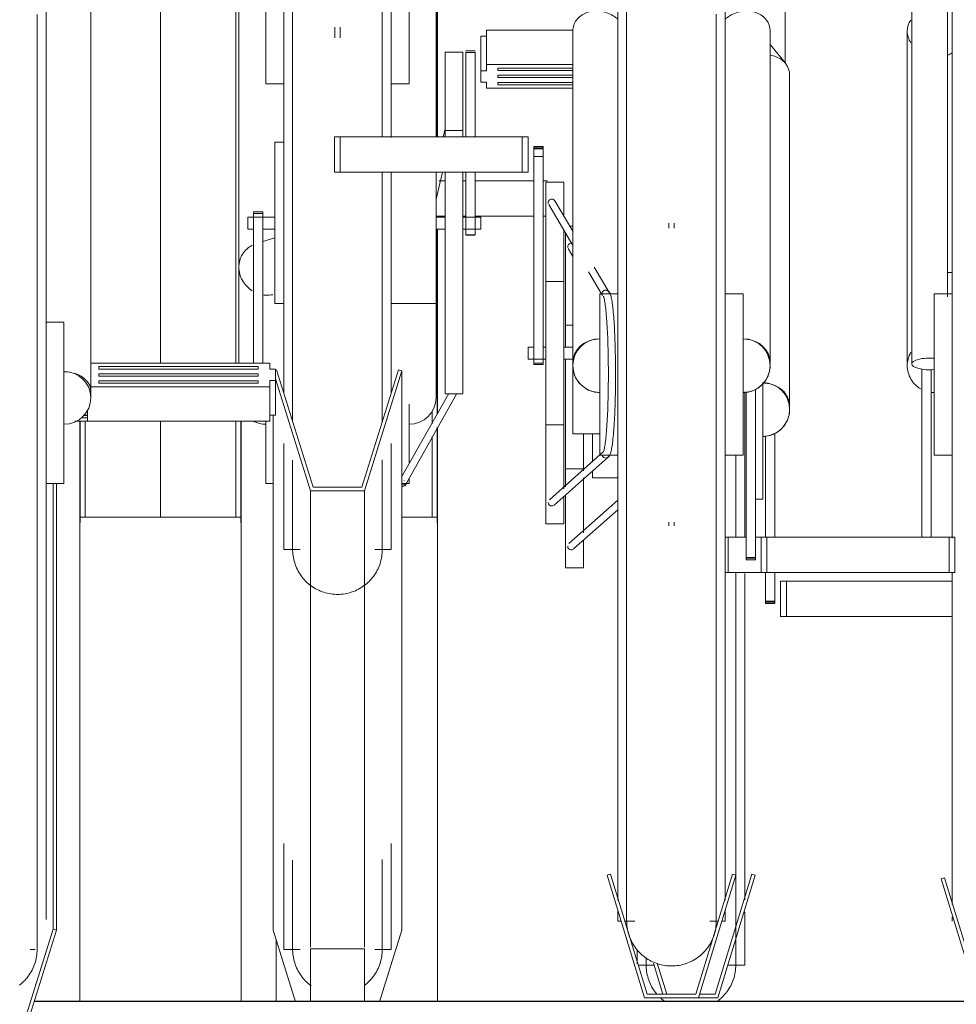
# Model space of a CAD drawing. Extents: x 50445 to 145605, y -10968 to 41989.
# Tile 162 of 256: x 92121 to 92643, y -1764 to -1215. Entities that reach past the tile are written whole.
import ezdxf

# ---------------------------------------------------------------- set-up
doc = ezdxf.new("R2010")
doc.units = 0
doc.header["$LTSCALE"] = 414.30304
doc.header["$MEASUREMENT"] = 0
doc.linetypes.add('gestippeld_2_', pattern=[6.35, 3.175, -3.175])
doc.linetypes.add('hartlijn-fijn', pattern=[6, 4, -1, 0, -1])
for name, color, linetype, lineweight in [('A-EQPM', 6, 'CONTINUOUS', 18), ('S-BEAM', 4, 'CONTINUOUS', 18), ('S-COLS', 6, 'CONTINUOUS', 18), ('S-COLS-HIDN', 5, 'gestippeld_2_', 18)]:
    doc.layers.add(name, color=color, linetype=linetype, lineweight=lineweight)

# ---------------------------------------------------------------- blocks, each defined once
blk = doc.blocks.new('97_KA_gestapelde fietsenstalling 8 fietsen 1600x1900 - Type-V115-plotview doorsnede C C  -  1 op 100')
at = {"layer": 'A-EQPM'}
for p, q in [((10975, -2430), (10975, -2160)), ((11065, -2160), (10975, -2160)), ((11065, -2160), (11065, -2430))]:
    blk.add_line(p, q, dxfattribs=at)
at = {"layer": 'S-COLS', "linetype": 'hartlijn-fijn'}
for p, q in [((11020, -1480.86), (11020, -2074)), ((11020, -2106.48), (11020, -2160))]:
    blk.add_line(p, q, dxfattribs=at)
at = {"layer": 'S-COLS', "lineweight": 25}
for p, q in [((10975, -2106.48), (10975, -2163.14)), ((11065, -2163.14), (11065, -2106.48))]:
    blk.add_line(p, q, dxfattribs=at)
at = {"layer": 'S-COLS-HIDN'}
for p, q in [((11062, -1488.08), (11062, -2074)), ((10978, -2160), (10978, -2106.48)), ((11062, -2106.48), (11062, -2160))]:
    blk.add_line(p, q, dxfattribs=at)
blk = doc.blocks.new('97_KA_gestapelde fietsenstalling 8 fietsen 1600x1900 - Type-V116-plotview doorsnede C C  -  1 op 100')
at = {"layer": 'A-EQPM'}
for p, q in [((11368.4, -1906.71), (11368.4, -1791.81)), ((11368.54, -1906.75), (11360.03, -1896.39)), ((11370.9, -2097.81), (11370.9, -1913.34)), ((11175.36, -1972.36), (11178.73, -1972.36)), ((11188.73, -1972.36), (11190.3, -1972.36)), ((11195.52, -1972.36), (11228.24, -1972.36)), ((11233.46, -1972.36), (11235.9, -1972.36)), ((11178.73, -1992.06), (11173.73, -1992.06)), ((11190.3, -1992.06), (11188.73, -1992.06)), ((11228.24, -1992.06), (11195.52, -1992.06)), ((11235.03, -1992.06), (11233.46, -1992.06)), ((11250.24, -1997.65), (11247.99, -1997.65)), ((11245.9, -2065.05), (11245.9, -2001.09)), ((11247.41, -2010.05), (11250.03, -2014.47)), ((11250.03, -2052.9), (11245.9, -2052.9)), ((11245.9, -2092.9), (11245.9, -2071.55)), ((11355.9, -2084.93), (11355.9, -2104.9)), ((11345.9, -2090.1), (11345.9, -2104.9)), ((11245.9, -2142.99), (11245.9, -2092.9)), ((11345.9, -2104.9), (11345.9, -2171.32)), ((11355.9, -2104.9), (11355.9, -2149.9)), ((11255.9, -2113.4), (11255.9, -2134.01)), ((11260.9, -2129.28), (11260.9, -2113.34)), ((11362.69, -2113.08), (11362.69, -2171.15)), ((11357.47, -2171.15), (11357.47, -2114.48)), ((11245.9, -2132.9), (11255.9, -2132.9)), ((11260.9, -2137.9), (11260.9, -2134.27)), ((11255.9, -2137.91), (11255.9, -2168.69)), ((11260.9, -2137.9), (11275.03, -2137.9)), ((11245.9, -2188.15), (11245.9, -2147.63)), ((11275.03, -2150.41), (11247.8, -2174.68)), ((11351.82, -2149.9), (11355.9, -2149.9)), ((11250.47, -2177.66), (11275.03, -2155.77)), ((11174.6, -2160), (11154.63, -2160)), ((11174.6, -2160), (11174.6, -2430)), ((11255.9, -2172.87), (11255.9, -2188.15)), ((11245.9, -2188.15), (11255.9, -2188.15)), ((11357.47, -2206.8), (11357.47, -2190.86)), ((11362.69, -2190.86), (11362.69, -2206.8)), ((11345.9, -2191.28), (11345.9, -2373.39)), ((11365.9, -2195.63), (11369.11, -2195.63)), ((11365.9, -2195.63), (11365.9, -2215.34)), ((11369.11, -2195.63), (11461.53, -2195.63)), ((11369.11, -2215.34), (11369.11, -2195.63)), ((11357.47, -2208.11), (11357.47, -2206.8)), ((11362.69, -2206.8), (11357.47, -2206.8)), ((11357.47, -2207.34), (11362.69, -2207.34)), ((11362.69, -2206.8), (11362.69, -2208.11)), ((11357.47, -2207.81), (11357.47, -2208.11)), ((11357.47, -2208.11), (11362.69, -2208.11)), ((11362.69, -2208.11), (11362.69, -2207.81)), ((11369.11, -2215.34), (11365.9, -2215.34)), ((11461.53, -2215.34), (11369.11, -2215.34)), ((11349.88, -2359.06), (11329.42, -2426)), ((11330.9, -2428), (11351.8, -2359.64)), ((11351.8, -2359.64), (11349.88, -2359.06)), ((11345.9, -2379.96), (11345.9, -2409.71)), ((11084.6, -2430), (11084.6, -2395.87)), ((11285.9, -2408.98), (11285.9, -2400.96)), ((11286.53, -2409.71), (11295.31, -2409.71)), ((11294.96, -2408.57), (11300.29, -2426)), ((11302.38, -2426), (11297.1, -2408.73)), ((11336.49, -2409.71), (11345.9, -2409.71)), ((11329.42, -2426), (11320.64, -2426)), ((11320.03, -2428), (11330.9, -2428))]:
    blk.add_line(p, q, dxfattribs=at)
at = {"layer": 'A-EQPM', "flags": 128}
for points in [[(11340.9, -2171.15), (11340.9, -2168.68), (11340.9, -2156.71), (11340.9, -2144.66), (11340.9, -2132.54), (11340.9, -2125.42)], [(11340.9, -2409.71), (11340.9, -2409.47), (11340.9, -2408.73), (11340.9, -2407.52), (11340.9, -2405.82), (11340.9, -2403.63), (11340.9, -2400.97), (11340.9, -2397.84), (11340.9, -2394.24), (11340.9, -2390.17), (11340.9, -2385.65), (11340.9, -2380.68), (11340.9, -2375.26), (11340.9, -2369.42), (11340.9, -2363.15), (11340.9, -2356.47), (11340.9, -2349.39), (11340.9, -2341.91), (11340.9, -2334.06), (11340.9, -2325.84), (11340.9, -2317.26), (11340.9, -2308.35), (11340.9, -2299.11), (11340.9, -2289.56), (11340.9, -2279.72), (11340.9, -2269.59), (11340.9, -2259.2), (11340.9, -2248.57), (11340.9, -2237.7), (11340.9, -2226.62), (11340.9, -2215.35), (11340.9, -2203.9), (11340.9, -2192.29), (11340.9, -2190.86)], [(11340.9, -2402.96), (11340.9, -2405.27), (11340.9, -2407.11), (11340.9, -2408.45), (11340.9, -2409.32), (11340.9, -2409.69), (11340.9, -2409.71)], [(11290.9, -2405.42), (11290.9, -2407.11), (11290.9, -2408.45), (11290.9, -2409.32), (11290.9, -2409.69), (11290.9, -2409.71)], [(11290.9, -2409.71), (11290.9, -2409.47), (11290.9, -2408.73), (11290.9, -2407.52), (11290.9, -2405.82)], [(11290.9, -2409.32), (11290.9, -2409.69), (11290.9, -2409.71)], [(11296.8, -2425.85), (11296.17, -2425.07), (11295.57, -2424.27), (11295.01, -2423.44), (11294.48, -2422.6), (11293.98, -2421.73), (11293.51, -2420.84), (11293.09, -2419.94), (11292.7, -2419.02), (11292.34, -2418.08), (11292.03, -2417.14), (11291.75, -2416.17), (11291.51, -2415.2), (11291.31, -2414.22), (11291.15, -2413.24), (11291.03, -2412.24), (11290.95, -2411.25), (11290.9, -2410.25), (11290.9, -2409.71)], [(11340.9, -2409.71), (11340.88, -2410.71), (11340.82, -2411.71), (11340.72, -2412.7), (11340.58, -2413.69), (11340.4, -2414.68), (11340.18, -2415.65), (11339.92, -2416.62), (11339.63, -2417.57), (11339.3, -2418.52), (11338.92, -2419.44), (11338.52, -2420.36), (11338.07, -2421.25), (11337.59, -2422.13), (11337.08, -2422.99), (11336.53, -2423.83), (11335.95, -2424.64), (11335.34, -2425.43), (11334.69, -2426.19), (11334.02, -2426.93), (11333.32, -2427.64), (11332.58, -2428.33), (11331.83, -2428.98), (11331.04, -2429.6), (11330.24, -2430.19)], [(11340.9, -2409.71), (11340.88, -2410.71), (11340.82, -2411.71), (11340.72, -2412.7), (11340.58, -2413.69), (11340.4, -2414.68), (11340.18, -2415.65), (11339.92, -2416.62), (11339.63, -2417.57), (11339.3, -2418.52), (11338.92, -2419.44), (11338.52, -2420.36), (11338.07, -2421.25), (11337.59, -2422.13), (11337.08, -2422.99), (11336.53, -2423.83), (11335.95, -2424.64), (11335.34, -2425.43), (11334.69, -2426.19), (11334.02, -2426.93), (11333.32, -2427.64), (11332.58, -2428.33), (11331.83, -2428.98), (11331.04, -2429.6), (11330.24, -2430.19)], [(11340.9, -2409.32), (11340.9, -2409.69), (11340.9, -2409.71)], [(11296.8, -2425.85), (11296.17, -2425.07), (11295.57, -2424.27), (11295.01, -2423.44), (11294.48, -2422.6), (11293.98, -2421.73), (11293.51, -2420.84), (11293.09, -2419.94), (11292.7, -2419.02), (11292.34, -2418.08), (11292.03, -2417.14), (11291.75, -2416.17), (11291.51, -2415.2), (11291.31, -2414.22), (11291.15, -2413.24), (11291.03, -2412.24), (11290.95, -2411.25)], [(11301.19, -2429.92), (11300.39, -2429.32), (11299.62, -2428.68), (11298.87, -2428.02)], [(11301.19, -2429.92), (11300.39, -2429.32), (11299.62, -2428.68), (11298.87, -2428.02)]]:
    blk.add_lwpolyline(points, dxfattribs=at)
at = {"layer": 'A-EQPM'}
for start, end in [(0, 89.5045), (270, 0)]:
    blk.add_arc((11355.9, -2099.9), 15, start, end, dxfattribs=at)
for centre, major_axis, ratio, start_param, end_param in [((11249.14, -2009.03), (1.72, 1.02), 0.988284, 1.030886, 2.863482), ((11355.9, -2097.81), (15, 0), 0.848048, 1.078065, 1.488304), ((11355.9, -2097.81), (15, 0), 0.848048, 0, 1.047198), ((11355.9, -2097.81), (15, 0), 0.848048, 6.162412, 6.283185), ((11249.14, -2176.17), (-1.33, 1.49), 0.994489, 0.84558, 2.416376), ((11249.14, -2176.17), (-1.33, 1.49), 0.994489, 2.416376, 2.939975), ((11249.14, -2176.17), (-1.33, 1.49), 0.994489, 3.141593, 3.201774)]:
    blk.add_ellipse(centre, major_axis=major_axis, ratio=ratio, start_param=start_param, end_param=end_param, dxfattribs=at)
blk.add_open_spline([(11370.9, -1913.34), (11370.9, -1911.12), (11369.5, -1906.83), (11364.77, -1903.35), (11361.21, -1902.47), (11360.04, -1902.31)], degree=3, knots=[0, 0, 0, 0, 0.1666667, 0.3333333, 0.4108914, 0.4108914, 0.4108914, 0.4108914], dxfattribs=at)
for points in [[(11362.79, -2086.58), (11362.41, -2086.38), (11362.03, -2086.2), (11361.63, -2086.04)], [(11355.9, -2114.9), (11357.21, -2114.9), (11359.83, -2114.56), (11363.48, -2113.04), (11366.63, -2110.63), (11369.04, -2107.49), (11370.55, -2103.83), (11370.9, -2101.21), (11370.9, -2099.9)]]:
    blk.add_open_spline(points, degree=3, dxfattribs=at)
at = {"layer": 'S-COLS', "lineweight": 25}
for p, q in [((11174.6, -1947.88), (11174.6, -1488.08)), ((11174.6, -2102.23), (11174.6, -1999.23)), ((11174.6, -2163.14), (11174.6, -2109.8))]:
    blk.add_line(p, q, dxfattribs=at)
at = {"layer": 'S-COLS-HIDN'}
for p, q in [((11171.6, -2100.91), (11171.6, -2107.81)), ((11171.6, -2114.85), (11171.6, -2160))]:
    blk.add_line(p, q, dxfattribs=at)
blk = doc.blocks.new('97_KA_gestapelde fietsenstalling 16 fietsen 1600x2900 - Type-8054703-plotview doorsnede C C  -  1 op 100')
at = {"layer": 'A-EQPM'}
for p, q in [((11439.03, -1767.33), (11439.03, -2074.49)), ((11459.03, -2036.96), (11459.03, -1767.33)), ((11275.03, -2080.42), (11275.03, -1775.62)), ((11335.03, -1775.62), (11335.03, -2080.42)), ((11461.53, -2080.42), (11461.53, -1775.62)), ((10956.18, -1791.44), (10956.18, -2159.6)), ((11088.73, -2091), (11088.73, -1809.82)), ((11148.73, -1809.82), (11148.73, -1948.23)), ((10981.18, -2089.65), (10981.18, -1847.82)), ((11063.73, -1847.82), (11063.73, -2020.5)), ((11173.73, -1947.88), (11173.73, -1847.82)), ((11078.73, -1918.13), (11078.73, -1863.84)), ((11158.73, -1863.84), (11158.73, -1918.13)), ((11117.23, -1886.75), (11117.23, -1892.67)), ((11120.23, -1892.67), (11120.23, -1886.75)), ((11201.94, -1888.26), (11250.13, -1888.26)), ((11201.94, -1907.53), (11201.94, -1888.26)), ((11250.03, -1888.86), (11250.03, -2073.34)), ((11360.03, -2073.34), (11360.03, -1888.86)), ((11436.53, -1888.86), (11436.53, -2073.34)), ((11198.73, -1891.71), (11201.94, -1891.71)), ((11198.73, -1910.98), (11198.73, -1891.71)), ((11188.73, -1900.58), (11178.73, -1900.58)), ((11178.73, -1947.56), (11178.73, -1900.58)), ((11188.73, -1900.58), (11188.73, -1947.56)), ((11195.52, -1899.9), (11190.3, -1899.9)), ((11190.3, -1900.72), (11190.3, -1900.54)), ((11190.3, -1947.88), (11190.3, -1900.72)), ((11195.52, -1900.72), (11190.3, -1900.72)), ((11195.52, -1900.54), (11195.52, -1900.72)), ((11195.52, -1900.72), (11195.52, -1947.88)), ((11250.03, -1907.53), (11201.94, -1907.53)), ((11201.94, -1907.53), (11201.94, -1910.98)), ((11208.22, -1909.51), (11250.03, -1909.51)), ((11208.22, -1910.17), (11208.22, -1909.51)), ((11208.22, -1909.51), (11208.22, -1910.83)), ((11208.22, -1910.83), (11208.22, -1910.17)), ((11250.03, -1910.83), (11208.22, -1910.83)), ((11201.94, -1910.98), (11198.73, -1910.98)), ((11198.73, -1910.98), (11198.73, -1914.13)), ((11198.73, -1914.13), (11198.73, -1917.28)), ((11208.22, -1914.13), (11208.22, -1913.47)), ((11208.22, -1913.47), (11250.03, -1913.47)), ((11208.22, -1914.79), (11208.22, -1914.13)), ((11250.03, -1914.79), (11208.22, -1914.79)), ((11078.73, -1918.19), (11088.73, -1918.19)), ((11148.73, -1918.19), (11158.73, -1918.19)), ((11198.73, -1917.28), (11201.94, -1917.28)), ((11201.94, -1917.28), (11201.94, -1920.73)), ((11201.94, -1920.73), (11250.03, -1920.73)), ((11208.22, -1918.09), (11208.22, -1917.43)), ((11208.22, -1917.43), (11250.03, -1917.43)), ((11208.22, -1918.75), (11208.22, -1917.43)), ((11208.22, -1918.75), (11208.22, -1918.09)), ((11250.03, -1918.75), (11208.22, -1918.75)), ((11178.72, -1943.57), (11177.71, -1947.88)), ((11117, -1947.88), (11120.22, -1947.88)), ((11117, -1967.59), (11117, -1947.88)), ((11120.22, -1947.88), (11221.82, -1947.88)), ((11120.22, -1967.59), (11120.22, -1947.88)), ((11188.73, -1944.35), (11178.73, -1944.35)), ((11221.82, -1947.88), (11225.03, -1947.88)), ((11221.82, -1967.59), (11221.82, -1947.88)), ((11225.03, -1947.88), (11225.03, -1967.59)), ((11088.73, -1950.83), (11083.73, -1950.83)), ((11083.73, -1986.48), (11083.73, -1950.83)), ((11233.46, -1953.22), (11228.24, -1953.22)), ((11228.24, -1953.52), (11228.24, -1953.22)), ((11228.24, -1953.22), (11228.24, -1954.52)), ((11228.24, -1953.99), (11228.24, -1953.52)), ((11228.24, -1954.78), (11228.24, -1953.99)), ((11233.46, -1953.99), (11228.24, -1953.99)), ((11228.24, -1954.52), (11233.46, -1954.52)), ((11228.24, -1958.8), (11228.24, -1954.78)), ((11233.46, -1954.52), (11233.46, -1953.22)), ((11233.46, -1953.22), (11233.46, -1953.52)), ((11233.46, -1953.52), (11233.46, -1953.99)), ((11233.46, -1953.99), (11233.46, -1954.78)), ((11233.46, -1954.78), (11233.46, -1958.8)), ((11228.24, -2074.02), (11228.24, -1958.8)), ((11233.46, -1958.8), (11228.24, -1958.8)), ((11233.46, -1958.8), (11233.46, -2074.02)), ((11120.22, -1967.59), (11117, -1967.59)), ((11221.82, -1967.59), (11120.22, -1967.59)), ((11148.73, -1967.96), (11148.73, -2091)), ((11173.73, -1967.44), (11173.73, -1986.48)), ((11173.73, -1982.61), (11177.23, -1967.59)), ((11178.73, -1976.03), (11178.73, -1967.34)), ((11188.73, -1967.34), (11188.73, -1976.03)), ((11190.3, -1991.14), (11190.3, -1967.59)), ((11195.52, -1967.59), (11195.52, -1991.14)), ((11225.03, -1967.59), (11221.82, -1967.59)), ((11178.73, -2090.95), (11178.73, -1976.03)), ((11188.73, -1976.03), (11188.73, -2090.95)), ((11245.03, -1973.18), (11235.03, -1973.18)), ((11235.03, -2068.43), (11235.03, -1973.18)), ((11245.03, -1973.18), (11245.03, -1991.55)), ((11083.73, -2040.77), (11083.73, -1986.48)), ((11173.73, -1986.48), (11173.73, -2040.77)), ((11236.55, -1985.57), (11250.03, -2008.34)), ((11250.03, -2000.49), (11239.99, -1983.54)), ((11083.73, -1992.65), (11068.73, -1992.65)), ((11068.73, -1995.31), (11068.73, -1992.65)), ((11077.16, -1989.7), (11071.94, -1989.7)), ((11071.94, -1990.6), (11071.94, -1989.7)), ((11071.94, -1989.7), (11071.94, -1990.48)), ((11071.94, -2074), (11071.94, -1990.6)), ((11077.16, -1990.6), (11071.94, -1990.6)), ((11077.16, -1990.48), (11077.16, -1989.7)), ((11077.16, -1989.7), (11077.16, -1990.6)), ((11077.16, -1990.6), (11077.16, -2074)), ((11178.73, -1992.65), (11173.73, -1992.65)), ((11198.73, -1992.65), (11188.73, -1992.65)), ((11190.3, -2002.42), (11190.3, -1991.14)), ((11195.52, -1991.14), (11195.52, -2002.42)), ((11198.73, -1992.65), (11198.73, -1995.31)), ((11068.73, -1999.35), (11068.73, -1995.31)), ((11198.73, -1995.31), (11198.73, -1999.35)), ((11303.53, -1996.05), (11303.53, -1998.78)), ((11306.53, -1998.69), (11306.53, -1996.05)), ((11068.73, -1999.36), (11071.94, -1999.36)), ((11077.16, -1999.36), (11083.73, -1999.36)), ((11083.73, -2004.18), (11077.16, -2006.22)), ((11173.73, -1999.36), (11178.73, -1999.36)), ((11188.73, -1999.36), (11198.73, -1999.36)), ((11190.3, -2002.42), (11195.52, -2002.42)), ((11190.3, -2002.67), (11195.52, -2002.67)), ((11245.03, -1999.51), (11245.03, -2068.43)), ((11063.73, -2020.5), (11063.73, -2074)), ((11270.04, -2034.27), (11261.94, -2020.59)), ((11258.74, -2023.04), (11266.61, -2036.33)), ((11461.53, -2023.43), (11459.03, -2023.43)), ((11245.03, -2028.43), (11235.03, -2028.43)), ((11275.03, -2035.42), (11265.03, -2035.42)), ((11265.03, -2080.42), (11265.03, -2035.42)), ((11345.03, -2035.42), (11335.03, -2035.42)), ((11345.03, -2035.42), (11345.03, -2080.42)), ((11461.53, -2035.42), (11451.53, -2035.42)), ((11451.53, -2080.42), (11451.53, -2035.42)), ((11083.73, -2040.83), (11088.73, -2040.83)), ((11148.73, -2040.83), (11173.73, -2040.83)), ((11173.73, -2093.41), (11173.73, -2040.77)), ((10966.18, -2051.22), (10956.18, -2051.22)), ((10966.18, -2051.29), (10966.18, -2105.58)), ((10981.18, -2093.41), (10981.18, -2066.8)), ((11228.24, -2065.07), (11225.03, -2065.07)), ((11225.03, -2068.43), (11225.03, -2065.07)), ((11225.03, -2071.78), (11225.03, -2068.43)), ((11235.03, -2065.07), (11233.46, -2065.07)), ((11235.03, -2163.68), (11235.03, -2068.43)), ((11250.03, -2065.07), (11245.03, -2065.07)), ((11245.03, -2068.43), (11245.03, -2144.21)), ((11080.99, -2074), (10981.15, -2074)), ((11080.99, -2077.45), (11080.99, -2074)), ((11225.03, -2071.78), (11235.03, -2071.78)), ((11228.24, -2074.02), (11228.24, -2074.8)), ((11228.24, -2074.8), (11228.24, -2074.02)), ((11233.46, -2074.02), (11228.24, -2074.02)), ((11228.24, -2074.8), (11233.46, -2074.8)), ((11233.46, -2074.02), (11233.46, -2074.8)), ((11233.46, -2074.8), (11233.46, -2074.02)), ((11245.03, -2071.78), (11250.03, -2071.78)), ((11250.03, -2113.43), (11250.03, -2073.38)), ((10985.67, -2076.64), (10985.67, -2075.98)), ((10985.67, -2075.98), (11074.57, -2075.98)), ((10985.67, -2077.3), (10985.67, -2075.98)), ((10985.67, -2077.3), (10985.67, -2076.64)), ((11074.57, -2077.3), (10985.67, -2077.3)), ((10985.67, -2080.6), (10985.67, -2079.94)), ((10985.67, -2079.94), (11074.57, -2079.94)), ((10985.67, -2081.26), (10985.67, -2080.6)), ((11074.57, -2075.98), (11074.57, -2076.64)), ((11074.57, -2075.98), (11074.57, -2077.3)), ((11074.57, -2076.64), (11074.57, -2077.3)), ((11074.57, -2079.94), (11074.57, -2080.6)), ((11074.57, -2080.6), (11074.57, -2081.26)), ((11084.21, -2077.45), (11080.99, -2077.45)), ((11084.21, -2080.6), (11084.21, -2077.45)), ((11084.21, -2083.75), (11084.21, -2080.6)), ((11105.21, -2143.26), (11084.74, -2077.78)), ((11152.72, -2077.78), (11132.25, -2143.26)), ((11133.73, -2145.21), (11154.63, -2078.35)), ((11154.63, -2078.35), (11152.72, -2077.78)), ((11154.63, -2390.22), (11154.63, -2078.35)), ((11265.03, -2125.42), (11265.03, -2080.42)), ((11275.03, -2373.47), (11275.03, -2080.42)), ((11335.03, -2080.42), (11335.03, -2373.47)), ((11345.03, -2080.42), (11345.03, -2125.42)), ((11444.74, -2171.15), (11444.74, -2077.21)), ((11449.96, -2077.64), (11449.96, -2171.15)), ((11451.53, -2125.42), (11451.53, -2080.42)), ((11461.53, -2171.58), (11461.53, -2080.42)), ((11074.57, -2081.26), (10985.67, -2081.26)), ((10985.67, -2084.56), (10985.67, -2083.9)), ((10985.67, -2083.9), (11074.57, -2083.9)), ((10985.67, -2083.9), (10985.67, -2085.22)), ((10985.67, -2085.22), (10985.67, -2084.56)), ((11074.57, -2085.22), (10985.67, -2085.22)), ((11074.57, -2083.9), (11074.57, -2084.56)), ((11074.57, -2083.9), (11074.57, -2085.22)), ((11074.57, -2084.56), (11074.57, -2085.22)), ((11080.99, -2087.2), (11080.99, -2083.75)), ((11080.99, -2083.75), (11084.21, -2083.75)), ((11084.21, -2082.75), (11103.73, -2145.21)), ((11084.21, -2103.03), (11084.21, -2083.75)), ((11173.73, -2089.65), (11173.73, -2084.73)), ((10981.17, -2087.2), (11080.99, -2087.2)), ((11080.99, -2106.48), (11080.99, -2087.2)), ((11180.84, -2090.95), (11154.63, -2137.34)), ((11157.18, -2140.95), (11185.4, -2091.01)), ((11178.73, -2091.08), (11188.73, -2091.08)), ((11346.6, -2182.33), (11346.6, -2090)), ((11351.82, -2088.6), (11351.82, -2182.33)), ((11158.73, -2096.91), (11158.73, -2129.67)), ((10979.39, -2103.03), (10977.38, -2103.03)), ((10979.39, -2106.48), (10979.39, -2099.94)), ((11084.21, -2103.03), (11080.99, -2103.03)), ((11082.83, -2390.22), (11082.83, -2103.03)), ((10966.18, -2105.58), (10966.18, -2141.22)), ((10972.31, -2106.48), (10979.39, -2106.48)), ((10979.39, -2104.5), (10975.84, -2104.5)), ((10977.04, -2103.18), (10979.39, -2103.18)), ((11080.99, -2106.48), (10979.39, -2106.48)), ((11078.73, -2141.16), (11078.73, -2106.54)), ((11235.03, -2108.43), (11245.03, -2108.43)), ((11250.03, -2113.43), (11265.03, -2113.43)), ((11088.73, -2177.98), (11088.73, -2118.86)), ((11148.73, -2118.86), (11148.73, -2177.98)), ((11267, -2123.4), (11236.94, -2150.2)), ((11239.6, -2153.18), (11269.65, -2126.4)), ((11265.03, -2125.42), (11275.03, -2125.42)), ((11335.03, -2125.42), (11345.03, -2125.42)), ((11451.53, -2125.42), (11461.53, -2125.42)), ((10956.18, -2141.22), (10966.18, -2141.22)), ((10960.11, -2141.16), (10960.11, -2389.64)), ((10962.03, -2141.16), (10962.03, -2390.22)), ((11078.73, -2141.22), (11082.83, -2141.22)), ((11154.63, -2141.22), (11158.73, -2141.22)), ((11155.97, -2139.51), (11155.89, -2139.31)), ((11158.73, -2138.41), (11158.73, -2141.16)), ((11103.73, -2145.21), (11133.73, -2145.21)), ((11103.73, -2399.74), (11103.73, -2145.21)), ((11132.25, -2143.26), (11105.21, -2143.26)), ((11133.73, -2145.21), (11133.73, -2399.74)), ((11245.03, -2148.39), (11245.03, -2163.68)), ((10956.18, -2159.6), (10956.18, -2384.22)), ((11303.53, -2162.66), (11303.53, -2164.8)), ((11306.53, -2164.8), (11306.53, -2162.66)), ((11235.03, -2163.68), (11245.03, -2163.68)), ((11335.03, -2171.15), (11336.72, -2171.15)), ((11336.72, -2171.15), (11346.6, -2171.15)), ((11336.72, -2190.86), (11336.72, -2171.15)), ((11351.82, -2171.15), (11355.03, -2171.15)), ((11355.03, -2171.15), (11358.24, -2171.15)), ((11355.03, -2171.15), (11355.03, -2190.86)), ((11358.24, -2171.15), (11459.84, -2171.15)), ((11358.24, -2190.86), (11358.24, -2171.15)), ((11459.84, -2171.15), (11463.06, -2171.15)), ((11459.84, -2190.86), (11459.84, -2171.15)), ((11463.06, -2190.86), (11463.06, -2171.15)), ((11088.73, -2178), (11097.98, -2178)), ((11139.59, -2178), (11142.78, -2178)), ((11142.9, -2178), (11148.73, -2178)), ((11346.6, -2183.63), (11346.6, -2182.33)), ((11351.82, -2182.33), (11346.6, -2182.33)), ((11346.6, -2182.86), (11351.82, -2182.86)), ((11346.6, -2183.33), (11346.6, -2183.63)), ((11346.6, -2183.63), (11351.82, -2183.63)), ((11351.82, -2182.33), (11351.82, -2183.63)), ((11351.82, -2183.63), (11351.82, -2183.33)), ((11336.72, -2190.86), (11335.03, -2190.86)), ((11355.03, -2190.86), (11336.72, -2190.86)), ((11358.24, -2190.86), (11355.03, -2190.86)), ((11459.84, -2190.86), (11358.24, -2190.86)), ((11463.06, -2190.86), (11459.84, -2190.86)), ((11461.53, -2375.85), (11461.53, -2191.04)), ((11088.73, -2401.01), (11088.73, -2341.89)), ((11148.73, -2341.89), (11148.73, -2401.01)), ((11271.05, -2359.06), (11269.13, -2359.64)), ((11269.13, -2359.64), (11290.03, -2428)), ((11291.51, -2426), (11271.05, -2359.06)), ((11339.02, -2359.06), (11318.55, -2426)), ((11320.03, -2428), (11340.93, -2359.64)), ((11340.93, -2359.64), (11339.02, -2359.06)), ((11457.35, -2361.06), (11455.43, -2361.64)), ((11477.81, -2428), (11457.35, -2361.06)), ((11455.43, -2361.64), (11476.33, -2430)), ((11275.03, -2385.23), (11275.03, -2379.37)), ((11335.03, -2379.37), (11335.03, -2385.23)), ((11461.53, -2385.23), (11461.53, -2382.96)), ((11275.03, -2385.23), (11276.96, -2385.23)), ((11279.05, -2385.23), (11284.56, -2385.23)), ((11326.37, -2385.23), (11331.02, -2385.23)), ((11333.11, -2385.23), (11335.03, -2385.23)), ((10960.11, -2389.64), (10939.65, -2455.12)), ((10941.13, -2457.08), (10962.03, -2390.22)), ((10962.03, -2390.22), (10960.11, -2389.64)), ((11095.33, -2430.2), (11082.83, -2390.22)), ((11154.63, -2390.22), (11142.13, -2430.2)), ((10947.41, -2401.03), (10950.12, -2401.03)), ((11088.73, -2401.03), (11097.98, -2401.03)), ((11103.73, -2400.66), (11133.73, -2400.66)), ((11103.73, -2400.66), (11103.73, -2430.2)), ((11133.73, -2400.66), (11133.73, -2430.2)), ((11139.59, -2401.03), (11142.78, -2401.03)), ((11142.9, -2401.03), (11148.73, -2401.03)), ((11318.55, -2426), (11291.51, -2426)), ((11290.03, -2428), (11320.03, -2428))]:
    blk.add_line(p, q, dxfattribs=at)
at = {"layer": 'A-EQPM', "flags": 128}
for points in [[(11280.03, -1876.98), (11280.03, -1886.22), (11280.03, -1895.77), (11280.03, -1905.61), (11280.03, -1915.74), (11280.03, -1926.12), (11280.03, -1936.76), (11280.03, -1947.62), (11280.03, -1958.7), (11280.03, -1969.97), (11280.03, -1981.42), (11280.03, -1993.03), (11280.03, -2004.78), (11280.03, -2016.65), (11280.03, -2028.62), (11280.03, -2040.67), (11280.03, -2052.79), (11280.03, -2064.95), (11280.03, -2077.13), (11280.03, -2080.42)], [(11330.03, -2080.42), (11330.03, -2068.23), (11330.03, -2056.07), (11330.03, -2043.93), (11330.03, -2031.86), (11330.03, -2019.87), (11330.03, -2007.97), (11330.03, -1996.19), (11330.03, -1984.54), (11330.03, -1973.05), (11330.03, -1961.73), (11330.03, -1950.59), (11330.03, -1939.67), (11330.03, -1928.97), (11330.03, -1918.51), (11330.03, -1908.32), (11330.03, -1898.39), (11330.03, -1888.76), (11330.03, -1879.44)], [(10951.18, -2159.6), (10951.18, -2147.62), (10951.18, -2135.57), (10951.18, -2123.45), (10951.18, -2111.29), (10951.18, -2099.1), (10951.18, -2086.91), (10951.18, -2074.73), (10951.18, -2062.59), (10951.18, -2050.51), (10951.18, -2038.49), (10951.18, -2026.57), (10951.18, -2014.76), (10951.18, -2003.08), (10951.18, -1991.55), (10951.18, -1980.18), (10951.18, -1969), (10951.18, -1958.03), (10951.18, -1947.28), (10951.18, -1936.76), (10951.18, -1926.5), (10951.18, -1916.51), (10951.18, -1906.81), (10951.18, -1897.41), (10951.18, -1888.33), (10951.18, -1879.58)], [(11093.73, -1870.32), (11093.73, -1882.51), (11093.73, -1894.68), (11093.73, -1906.83), (11093.73, -1918.91), (11093.73, -1930.93), (11093.73, -1942.85), (11093.73, -1954.66), (11093.73, -1966.34), (11093.73, -1977.87), (11093.73, -1989.24), (11093.73, -2000.41), (11093.73, -2011.39), (11093.73, -2022.14), (11093.73, -2032.66), (11093.73, -2042.92), (11093.73, -2052.91), (11093.73, -2062.61), (11093.73, -2072.01), (11093.73, -2081.09), (11093.73, -2089.84), (11093.73, -2098.24), (11093.73, -2106.28)], [(11143.73, -1947.88), (11143.73, -1936.97), (11143.73, -1925), (11143.73, -1912.95), (11143.73, -1900.83), (11143.73, -1888.67), (11143.73, -1876.48), (11143.73, -1864.29), (11143.73, -1852.12), (11143.73, -1839.97), (11143.73, -1827.88), (11143.73, -1815.87), (11143.73, -1809.82)], [(11143.73, -2106.53), (11143.73, -2102.35), (11143.73, -2094.13), (11143.73, -2085.56), (11143.73, -2076.64), (11143.73, -2067.4), (11143.73, -2057.85), (11143.73, -2048.01), (11143.73, -2037.88), (11143.73, -2027.49), (11143.73, -2016.86), (11143.73, -2005.99), (11143.73, -1994.92), (11143.73, -1983.64), (11143.73, -1972.19), (11143.73, -1967.59)], [(11267.07, -2036.71), (11267.1, -2036.78), (11267.18, -2036.98), (11267.28, -2037.29), (11267.4, -2037.69), (11267.52, -2038.18), (11267.64, -2038.74), (11267.76, -2039.38), (11267.88, -2040.1), (11268, -2040.88), (11268.12, -2041.73), (11268.24, -2042.65), (11268.35, -2043.62), (11268.46, -2044.66), (11268.57, -2045.76), (11268.68, -2046.92), (11268.78, -2048.13), (11268.88, -2049.39), (11268.97, -2050.7), (11269.06, -2052.06), (11269.15, -2053.46), (11269.23, -2054.91), (11269.31, -2056.4), (11269.38, -2057.93), (11269.44, -2059.5), (11269.51, -2061.09), (11269.56, -2062.72), (11269.62, -2064.38), (11269.66, -2066.06), (11269.7, -2067.77), (11269.74, -2069.49), (11269.77, -2071.23), (11269.8, -2072.99), (11269.81, -2074.76), (11269.83, -2076.53), (11269.84, -2078.32), (11269.84, -2080.1), (11269.84, -2081.89), (11269.83, -2083.67), (11269.81, -2085.45), (11269.8, -2087.21), (11269.77, -2088.97), (11269.74, -2090.71), (11269.7, -2092.44), (11269.66, -2094.14), (11269.62, -2095.83), (11269.56, -2097.48), (11269.51, -2099.11), (11269.44, -2100.71), (11269.38, -2102.27), (11269.31, -2103.8), (11269.23, -2105.29), (11269.15, -2106.74), (11269.06, -2108.15), (11268.97, -2109.51), (11268.88, -2110.82), (11268.78, -2112.08), (11268.68, -2113.29), (11268.57, -2114.44), (11268.46, -2115.54), (11268.35, -2116.58), (11268.24, -2117.56), (11268.12, -2118.47), (11268, -2119.32), (11267.88, -2120.11), (11267.76, -2120.82), (11267.64, -2121.46), (11267.52, -2122.03), (11267.4, -2122.51), (11267.28, -2122.92), (11267.18, -2123.22), (11267.1, -2123.42), (11267.07, -2123.5)], [(11268.32, -2126.9), (11269.37, -2126.65), (11270.04, -2126.16), (11270.42, -2125.67), (11270.68, -2125.2), (11270.89, -2124.73), (11271.06, -2124.23), (11271.23, -2123.68), (11271.38, -2123.09), (11271.52, -2122.44), (11271.66, -2121.73), (11271.79, -2120.96), (11271.93, -2120.14), (11272.05, -2119.25), (11272.18, -2118.31), (11272.3, -2117.31), (11272.41, -2116.25), (11272.53, -2115.13), (11272.63, -2113.96), (11272.74, -2112.74), (11272.84, -2111.47), (11272.94, -2110.14), (11273.03, -2108.78), (11273.12, -2107.36), (11273.2, -2105.91), (11273.28, -2104.41), (11273.35, -2102.87), (11273.42, -2101.3), (11273.49, -2099.7), (11273.55, -2098.06), (11273.6, -2096.4), (11273.65, -2094.71), (11273.69, -2092.99), (11273.73, -2091.26), (11273.76, -2089.51), (11273.79, -2087.74), (11273.81, -2085.97), (11273.83, -2084.18), (11273.84, -2082.38), (11273.84, -2080.59), (11273.84, -2078.79), (11273.83, -2076.99), (11273.82, -2075.2), (11273.8, -2073.42), (11273.78, -2071.65), (11273.75, -2069.89), (11273.71, -2068.14), (11273.67, -2066.42), (11273.63, -2064.72), (11273.58, -2063.04), (11273.52, -2061.39), (11273.46, -2059.76), (11273.39, -2058.17), (11273.32, -2056.62), (11273.24, -2055.1), (11273.16, -2053.62), (11273.08, -2052.19), (11272.99, -2050.79), (11272.89, -2049.44), (11272.79, -2048.15), (11272.69, -2046.9), (11272.58, -2045.7), (11272.47, -2044.55), (11272.36, -2043.46), (11272.24, -2042.43), (11272.12, -2041.45), (11271.99, -2040.54), (11271.87, -2039.68), (11271.73, -2038.88), (11271.6, -2038.14), (11271.46, -2037.46), (11271.31, -2036.83), (11271.15, -2036.26), (11270.99, -2035.74), (11270.8, -2035.25), (11270.57, -2034.79), (11270.27, -2034.31), (11269.78, -2033.81), (11268.93, -2033.38), (11268.41, -2033.3)], [(11280.03, -2080.42), (11280.03, -2092.61), (11280.03, -2104.78), (11280.03, -2116.91), (11280.03, -2128.99), (11280.03, -2140.98), (11280.03, -2152.88), (11280.03, -2164.66), (11280.03, -2176.31), (11280.03, -2187.8), (11280.03, -2199.12), (11280.03, -2210.25), (11280.03, -2221.18), (11280.03, -2231.88), (11280.03, -2242.33), (11280.03, -2252.53), (11280.03, -2262.45), (11280.03, -2272.08), (11280.03, -2281.41), (11280.03, -2290.41), (11280.03, -2299.08), (11280.03, -2307.4), (11280.03, -2315.35), (11280.03, -2322.93), (11280.03, -2330.12), (11280.03, -2336.91), (11280.03, -2343.29), (11280.03, -2349.25), (11280.03, -2354.78), (11280.03, -2359.87), (11280.03, -2364.52), (11280.03, -2368.71), (11280.03, -2372.43), (11280.03, -2375.7), (11280.03, -2378.48), (11280.03, -2380.8), (11280.03, -2382.63), (11280.03, -2383.98), (11280.03, -2384.84), (11280.03, -2385.21), (11280.03, -2385.23)], [(11330.03, -2385.23), (11330.03, -2384.99), (11330.03, -2384.26), (11330.03, -2383.04), (11330.03, -2381.34), (11330.03, -2379.16), (11330.03, -2376.49), (11330.03, -2373.36), (11330.03, -2369.76), (11330.03, -2365.69), (11330.03, -2361.17), (11330.03, -2356.2), (11330.03, -2350.79), (11330.03, -2344.94), (11330.03, -2338.67), (11330.03, -2331.99), (11330.03, -2324.91), (11330.03, -2317.43), (11330.03, -2309.58), (11330.03, -2301.36), (11330.03, -2292.79), (11330.03, -2283.87), (11330.03, -2274.63), (11330.03, -2265.08), (11330.03, -2255.24), (11330.03, -2245.11), (11330.03, -2234.72), (11330.03, -2224.09), (11330.03, -2213.22), (11330.03, -2202.15), (11330.03, -2190.87), (11330.03, -2179.42), (11330.03, -2167.82), (11330.03, -2156.07), (11330.03, -2144.2), (11330.03, -2132.23), (11330.03, -2120.18), (11330.03, -2108.06), (11330.03, -2095.9), (11330.03, -2083.71), (11330.03, -2080.42)], [(11093.73, -2128.11), (11093.73, -2134.59), (11093.73, -2140.65), (11093.73, -2146.29), (11093.73, -2151.48), (11093.73, -2156.23), (11093.73, -2160.53), (11093.73, -2164.37), (11093.73, -2167.74), (11093.73, -2170.64), (11093.73, -2173.06), (11093.73, -2175.01), (11093.73, -2176.47), (11093.73, -2177.45), (11093.73, -2177.94), (11093.73, -2178)], [(11143.73, -2178), (11143.73, -2177.76), (11143.73, -2177.03), (11143.73, -2175.81), (11143.73, -2174.11), (11143.73, -2171.93), (11143.73, -2169.27), (11143.73, -2166.13), (11143.73, -2162.53), (11143.73, -2158.46), (11143.73, -2153.94), (11143.73, -2148.97), (11143.73, -2143.56), (11143.73, -2137.71), (11143.73, -2131.44), (11143.73, -2127.88)], [(11154.67, -2142.95), (11155.74, -2142.71), (11156.4, -2142.22), (11156.79, -2141.74), (11157.05, -2141.28), (11157.26, -2140.81), (11157.31, -2140.69)], [(10951.18, -2401.03), (10951.18, -2400.79), (10951.18, -2400.06), (10951.18, -2398.84), (10951.18, -2397.14), (10951.18, -2394.96), (10951.18, -2392.3), (10951.18, -2389.16), (10951.18, -2385.56), (10951.18, -2381.49), (10951.18, -2376.97), (10951.18, -2372), (10951.18, -2366.59), (10951.18, -2360.74), (10951.18, -2354.47), (10951.18, -2347.79), (10951.18, -2340.71), (10951.18, -2333.23), (10951.18, -2325.38), (10951.18, -2317.16), (10951.18, -2308.59), (10951.18, -2299.67), (10951.18, -2290.43), (10951.18, -2280.88), (10951.18, -2271.04), (10951.18, -2260.91), (10951.18, -2250.52), (10951.18, -2239.89), (10951.18, -2229.02), (10951.18, -2217.95), (10951.18, -2206.67), (10951.18, -2195.22), (10951.18, -2183.62), (10951.18, -2171.87), (10951.18, -2160), (10951.18, -2159.6)], [(11093.73, -2178), (11093.73, -2177.76), (11093.73, -2177.03), (11093.73, -2175.81), (11093.73, -2174.11), (11093.73, -2171.93)], [(11143.73, -2171.84), (11143.73, -2174.04), (11143.73, -2175.76), (11143.73, -2176.99), (11143.73, -2177.74), (11143.73, -2178)], [(11143.73, -2178), (11143.71, -2179), (11143.65, -2180), (11143.55, -2180.99), (11143.41, -2181.98), (11143.23, -2182.97), (11143.01, -2183.94), (11142.76, -2184.91), (11142.46, -2185.87), (11142.13, -2186.81), (11141.76, -2187.74), (11141.35, -2188.65), (11140.91, -2189.55), (11140.43, -2190.42), (11139.91, -2191.28), (11139.36, -2192.12), (11138.78, -2192.93), (11138.17, -2193.72), (11137.53, -2194.49), (11136.85, -2195.22), (11136.15, -2195.94), (11135.42, -2196.62), (11134.66, -2197.27), (11133.88, -2197.89), (11133.07, -2198.48), (11132.24, -2199.04), (11131.39, -2199.56), (11130.51, -2200.05), (11129.62, -2200.5), (11128.71, -2200.92), (11127.79, -2201.3), (11126.85, -2201.65), (11125.9, -2201.95), (11124.93, -2202.22), (11123.96, -2202.45), (11122.98, -2202.64), (11121.99, -2202.79), (11121, -2202.9), (11120, -2202.97), (11119, -2203), (11118, -2202.99), (11117, -2202.94), (11116.01, -2202.85), (11115.01, -2202.72), (11114.03, -2202.56), (11113.05, -2202.35), (11112.08, -2202.1), (11111.12, -2201.82), (11110.18, -2201.49), (11109.24, -2201.13), (11108.33, -2200.73), (11107.43, -2200.3), (11106.54, -2199.83), (11105.68, -2199.32), (11104.84, -2198.79), (11104.02, -2198.21), (11103.22, -2197.61), (11102.45, -2196.97), (11101.7, -2196.31), (11100.99, -2195.61), (11100.3, -2194.89), (11099.64, -2194.14), (11099.01, -2193.36), (11098.41, -2192.56), (11097.84, -2191.74), (11097.31, -2190.89), (11096.81, -2190.02), (11096.35, -2189.14), (11095.92, -2188.23), (11095.53, -2187.31), (11095.17, -2186.38), (11094.86, -2185.43), (11094.58, -2184.47), (11094.34, -2183.5), (11094.14, -2182.52), (11093.98, -2181.53), (11093.86, -2180.54), (11093.78, -2179.54), (11093.74, -2178.54), (11093.73, -2178)], [(11093.73, -2351.14), (11093.73, -2357.62), (11093.73, -2363.68), (11093.73, -2369.32), (11093.73, -2374.51), (11093.73, -2379.26), (11093.73, -2383.56), (11093.73, -2387.4), (11093.73, -2390.77), (11093.73, -2393.67), (11093.73, -2396.09), (11093.73, -2398.04), (11093.73, -2399.5), (11093.73, -2400.48), (11093.73, -2400.97), (11093.73, -2401.03)], [(11143.73, -2401.03), (11143.73, -2400.79), (11143.73, -2400.06), (11143.73, -2398.84), (11143.73, -2397.14), (11143.73, -2394.96), (11143.73, -2392.3), (11143.73, -2389.16), (11143.73, -2385.56), (11143.73, -2381.49), (11143.73, -2376.97), (11143.73, -2372), (11143.73, -2366.59), (11143.73, -2360.74), (11143.73, -2354.47), (11143.73, -2350.91)], [(11280.03, -2385.23), (11280.03, -2384.99), (11280.03, -2384.26), (11280.03, -2383.04), (11280.03, -2381.34), (11280.03, -2379.16)], [(11330.03, -2378.48), (11330.03, -2380.8), (11330.03, -2382.63), (11330.03, -2383.98), (11330.03, -2384.84), (11330.03, -2385.21), (11330.03, -2385.23)], [(11280.03, -2384.84), (11280.03, -2385.21), (11280.03, -2385.23)], [(11281.83, -2394.54), (11281.48, -2393.61), (11281.16, -2392.66), (11280.88, -2391.7), (11280.64, -2390.73), (11280.44, -2389.75), (11280.28, -2388.76), (11280.16, -2387.77), (11280.08, -2386.77), (11280.04, -2385.77), (11280.03, -2385.23)], [(11280.44, -2389.75), (11280.28, -2388.76), (11280.16, -2387.77), (11280.08, -2386.77)], [(11330.03, -2385.23), (11330.01, -2386.23), (11329.95, -2387.23), (11329.85, -2388.22), (11329.71, -2389.21), (11329.53, -2390.2), (11329.31, -2391.17), (11329.06, -2392.14), (11328.76, -2393.1), (11328.43, -2394.04)], [(11330.03, -2385.23), (11330.01, -2386.23), (11329.95, -2387.23), (11329.85, -2388.22), (11329.71, -2389.21), (11329.53, -2390.2)], [(11330.03, -2384.84), (11330.03, -2385.21), (11330.03, -2385.23)], [(10951.18, -2396.09), (10951.18, -2398.04), (10951.18, -2399.5), (10951.18, -2400.48), (10951.18, -2400.97), (10951.18, -2401.03)], [(11093.73, -2401.03), (11093.73, -2400.79), (11093.73, -2400.06), (11093.73, -2398.84), (11093.73, -2397.14), (11093.73, -2394.96)], [(11143.73, -2394.87), (11143.73, -2397.07), (11143.73, -2398.79), (11143.73, -2400.02), (11143.73, -2400.77), (11143.73, -2401.03)], [(11328.06, -2394.97), (11327.65, -2395.88), (11327.21, -2396.78), (11326.73, -2397.65), (11326.21, -2398.51), (11325.66, -2399.35), (11325.08, -2400.16), (11324.47, -2400.95), (11323.83, -2401.72), (11323.15, -2402.45), (11322.45, -2403.16), (11321.72, -2403.85), (11320.96, -2404.5), (11320.18, -2405.12), (11319.37, -2405.71), (11318.54, -2406.27), (11317.69, -2406.79), (11316.81, -2407.28), (11315.92, -2407.73), (11315.01, -2408.15), (11314.09, -2408.53), (11313.15, -2408.88), (11312.2, -2409.18), (11311.24, -2409.45), (11310.26, -2409.68), (11309.28, -2409.87), (11308.29, -2410.02), (11307.3, -2410.13), (11306.3, -2410.2), (11305.3, -2410.23), (11304.3, -2410.22), (11303.3, -2410.17), (11302.31, -2410.08), (11301.31, -2409.95), (11300.33, -2409.78), (11299.35, -2409.58), (11298.38, -2409.33), (11297.42, -2409.05), (11296.48, -2408.72), (11295.54, -2408.36), (11294.63, -2407.96), (11293.73, -2407.53), (11292.84, -2407.06), (11291.98, -2406.55), (11291.14, -2406.02), (11290.32, -2405.44), (11289.52, -2404.84), (11288.75, -2404.2), (11288, -2403.54), (11287.29, -2402.84), (11286.6, -2402.12), (11285.94, -2401.37), (11285.31, -2400.59), (11284.71, -2399.79), (11284.14, -2398.96), (11283.61, -2398.12), (11283.11, -2397.25), (11282.65, -2396.37), (11282.22, -2395.46)], [(11291.14, -2406.02), (11290.32, -2405.44), (11289.52, -2404.84), (11288.75, -2404.2), (11288, -2403.54), (11287.29, -2402.84), (11286.6, -2402.12), (11285.94, -2401.37), (11285.31, -2400.59), (11284.71, -2399.79), (11284.14, -2398.96), (11283.61, -2398.12), (11283.11, -2397.25), (11282.65, -2396.37), (11282.22, -2395.46)], [(11328.06, -2394.97), (11327.65, -2395.88), (11327.21, -2396.78), (11326.73, -2397.65), (11326.21, -2398.51), (11325.66, -2399.35), (11325.08, -2400.16), (11324.47, -2400.95), (11323.83, -2401.72), (11323.15, -2402.45), (11322.45, -2403.16), (11321.72, -2403.85), (11320.96, -2404.5), (11320.18, -2405.12), (11319.37, -2405.71), (11318.54, -2406.27), (11317.69, -2406.79), (11316.81, -2407.28), (11315.92, -2407.73), (11315.4, -2407.97)], [(10951.18, -2401.03), (10951.16, -2402.03), (10951.1, -2403.03), (10951, -2404.02), (10950.86, -2405.01), (10950.68, -2406), (10950.46, -2406.97), (10950.21, -2407.94), (10949.91, -2408.9), (10949.58, -2409.84), (10949.21, -2410.77), (10948.8, -2411.68), (10948.35, -2412.58), (10947.88, -2413.45), (10947.36, -2414.31), (10946.81, -2415.15), (10946.23, -2415.96), (10945.62, -2416.75), (10944.97, -2417.52), (10944.3, -2418.25), (10943.6, -2418.97), (10942.87, -2419.65), (10942.11, -2420.3), (10941.33, -2420.92)], [(11104.02, -2421.24), (11103.22, -2420.64), (11102.45, -2420), (11101.7, -2419.34), (11100.99, -2418.64), (11100.3, -2417.92), (11099.64, -2417.17), (11099.01, -2416.39), (11098.41, -2415.59), (11097.84, -2414.77), (11097.31, -2413.92), (11096.81, -2413.05), (11096.35, -2412.17), (11095.92, -2411.26), (11095.53, -2410.34), (11095.17, -2409.41), (11094.86, -2408.46), (11094.58, -2407.5), (11094.34, -2406.53), (11094.14, -2405.55), (11093.98, -2404.56), (11093.86, -2403.57), (11093.78, -2402.57), (11093.74, -2401.57), (11093.73, -2401.03)], [(11143.73, -2401.03), (11143.71, -2402.03), (11143.65, -2403.03), (11143.55, -2404.02), (11143.41, -2405.01), (11143.23, -2406), (11143.01, -2406.97), (11142.76, -2407.94), (11142.46, -2408.9), (11142.13, -2409.84), (11141.76, -2410.77), (11141.35, -2411.68), (11140.91, -2412.58), (11140.43, -2413.45), (11139.91, -2414.31), (11139.36, -2415.15), (11138.78, -2415.96), (11138.17, -2416.75), (11137.53, -2417.52), (11136.85, -2418.25), (11136.15, -2418.97), (11135.42, -2419.65), (11134.66, -2420.3), (11133.88, -2420.92)], [(11297.42, -2409.05), (11296.48, -2408.72), (11295.54, -2408.36), (11294.63, -2407.96), (11293.73, -2407.53), (11292.84, -2407.06)], [(11315.01, -2408.15), (11314.09, -2408.53), (11313.15, -2408.88), (11312.2, -2409.18), (11311.24, -2409.45), (11310.26, -2409.68), (11309.28, -2409.87), (11308.29, -2410.02), (11307.3, -2410.13), (11306.3, -2410.2), (11305.3, -2410.23), (11304.3, -2410.22), (11303.3, -2410.17), (11302.31, -2410.08), (11301.31, -2409.95), (11300.33, -2409.78), (11299.35, -2409.58), (11298.38, -2409.33)]]:
    blk.add_lwpolyline(points, dxfattribs=at)
at = {"layer": 'A-EQPM'}
for centre, start, end in [((11265.03, -2075.42), 90, 180), ((11345.03, -2075.42), 0, 90), ((11265.03, -2075.42), 180, 270), ((11345.03, -2075.42), 270, 0)]:
    blk.add_arc(centre, 15, start, end, dxfattribs=at)
for centre, major_axis, ratio, start_param, end_param in [((11238.27, -1984.55), (1.72, 1.02), 0.988284, 1.030886, 2.863482), ((11238.27, -1984.55), (1.72, 1.02), 0.988284, 6.266874, 7.314071), ((11265.03, -2073.34), (15, 0), 0.848048, 1.653289, 3.141593), ((11345.03, -2073.34), (15, 0), 0.848048, 0, 1.488304), ((11345.03, -2073.34), (15, 0), 0.848048, 6.162412, 6.283185), ((11449.03, -2074.49), (10, 0), 0.325568, 1.317918, 3.141593), ((11449.03, -2074.49), (10, 0), 0.325568, 3.141593, 4.965268), ((10966.18, -2093.41), (15, 0), 0.978148, 0, 1.570796), ((10966.18, -2089.65), (15, 0), 0.71934, 1.308997, 1.570796), ((10966.18, -2089.65), (15, 0), 0.71934, 0, 1.178455), ((10966.18, -2093.41), (15, 0), 0.978148, 4.712389, 6.283185), ((11158.73, -2093.41), (15, 0), 0.978148, 4.712389, 6.283185), ((11078.73, -2093.41), (15, 0), 0.978148, 4.253024, 4.712389), ((11268.32, -2124.9), (0, 2), 0.996917, 1.832596, 2.879793), ((11268.32, -2124.9), (0, 2), 0.996917, 3.665191, 4.45059), ((11155.44, -2139.98), (-1.87, 0.71), 0.975132, 1.924403, 3.2334), ((11155.44, -2139.98), (-1.87, 0.71), 0.975132, 1.400804, 1.924403), ((11238.27, -2151.69), (-1.33, 1.49), 0.994489, 0.84558, 2.416376), ((11238.27, -2151.69), (-1.33, 1.49), 0.994489, 2.416376, 2.939975), ((11238.27, -2151.69), (-1.33, 1.49), 0.994489, 3.141593, 3.201774)]:
    blk.add_ellipse(centre, major_axis=major_axis, ratio=ratio, start_param=start_param, end_param=end_param, dxfattribs=at)
for points, knots in [([(11275.08, -1882.18), (11274.3, -1881.5), (11272.38, -1880.1), (11268.96, -1878.52), (11265.03, -1877.65), (11261.1, -1877.65), (11257.45, -1878.53), (11254.3, -1880.23), (11251.89, -1882.63), (11250.38, -1885.57), (11250.03, -1887.75), (11250.03, -1888.86)], [0.2662718, 0.2662718, 0.2662718, 0.2662718, 0.3333333, 0.4166667, 0.5, 0.5833333, 0.6666667, 0.75, 0.8333333, 0.9166667, 1, 1, 1, 1]), ([(11360.03, -1888.86), (11360.03, -1886.64), (11358.63, -1882.36), (11353.84, -1878.83), (11348.96, -1877.65), (11345.03, -1877.65), (11341.1, -1878.52), (11337.68, -1880.1), (11335.76, -1881.49), (11334.98, -1882.18)], [0, 0, 0, 0, 0.1666667, 0.3333333, 0.4166667, 0.5, 0.5833333, 0.6666667, 0.7337282, 0.7337282, 0.7337282, 0.7337282]), ([(11063.73, -2020.5), (11063.73, -2017.94), (11064.78, -2014.17), (11068, -2010.27), (11070.1, -2008.83), (11071.23, -2008.26)], [0, 0, 0, 0, 0.1666667, 0.25, 0.3333333, 0.3333333, 0.3333333, 0.3333333]), ([(11082.61, -2035.86), (11081.35, -2036.11), (11079.51, -2036.23), (11077.67, -2036.02), (11077.14, -2035.93)], [0.4166667, 0.4166667, 0.4166667, 0.4166667, 0.5, 0.533754, 0.533754, 0.533754, 0.533754])]:
    blk.add_open_spline(points, degree=3, knots=knots, dxfattribs=at)
for points in [[(11436.53, -1888.86), (11436.53, -1886.64), (11437.23, -1884.5), (11438.54, -1882.72)], [(11438.54, -1895.44), (11437.89, -1894.41), (11436.88, -1892.23), (11436.53, -1889.97), (11436.53, -1888.86)], [(11461.58, -1901.06), (11460.8, -1901.57), (11459.94, -1902.01), (11459.03, -1902.36)], [(11071.23, -2033.68), (11070.1, -2032.97), (11068, -2031.26), (11065.59, -2028.04), (11064.08, -2024.36), (11063.73, -2021.78), (11063.73, -2020.5)], [(11266.36, -2035.65), (11266.32, -2035.42), (11266.32, -2034.95), (11266.57, -2034.28), (11267.02, -2033.74), (11267.64, -2033.38), (11268.1, -2033.3), (11268.34, -2033.3)], [(11268.34, -2033.3), (11268.57, -2033.3), (11269.03, -2033.38), (11269.64, -2033.74), (11270.09, -2034.28), (11270.33, -2034.95), (11270.33, -2035.42), (11270.29, -2035.65)], [(11259.3, -2061.56), (11258.69, -2061.81), (11258.1, -2062.11), (11257.53, -2062.43)], [(11352.53, -2062.43), (11351.96, -2062.11), (11351.37, -2061.81), (11350.77, -2061.56)], [(11436.53, -2075.42), (11436.53, -2072.81), (11437.23, -2070.19), (11438.54, -2067.92)], [(11345.03, -2090.42), (11346.34, -2090.42), (11348.96, -2090.08), (11352.62, -2088.56), (11355.76, -2086.15), (11358.17, -2083.01), (11359.69, -2079.35), (11360.03, -2076.73), (11360.03, -2075.42)], [(11444.03, -2088.41), (11442.9, -2087.76), (11440.8, -2086.15), (11438.39, -2083.01), (11436.88, -2079.35), (11436.53, -2076.73), (11436.53, -2075.42)], [(11250.55, -2079.31), (11250.89, -2080.57), (11251.89, -2083.01), (11253.5, -2085.1), (11254.42, -2086.03)], [(11257.53, -2088.41), (11258.66, -2089.07), (11261.1, -2090.08), (11263.72, -2090.42), (11265.03, -2090.42)], [(11451.53, -2090.42), (11451, -2090.42), (11450.47, -2090.4), (11449.94, -2090.34)]]:
    blk.add_open_spline(points, degree=3, dxfattribs=at)
at = {"layer": 'S-BEAM', "lineweight": 25}
blk.add_line((11476.33, -2430), (10949.59, -2430), dxfattribs=at)

msp = doc.modelspace()

# ---------------------------------------------------------------- block references
at = {"layer": 'A-EQPM'}
for name in ['97_KA_gestapelde fietsenstalling 16 fietsen 1600x2900 - Type-8054703-plotview doorsnede C C  -  1 op 100', '97_KA_gestapelde fietsenstalling 8 fietsen 1600x1900 - Type-V115-plotview doorsnede C C  -  1 op 100', '97_KA_gestapelde fietsenstalling 8 fietsen 1600x1900 - Type-V116-plotview doorsnede C C  -  1 op 100']:
    msp.add_blockref(name, (81179.52, 667.18), dxfattribs=at)

doc.saveas('drawing.dxf')
